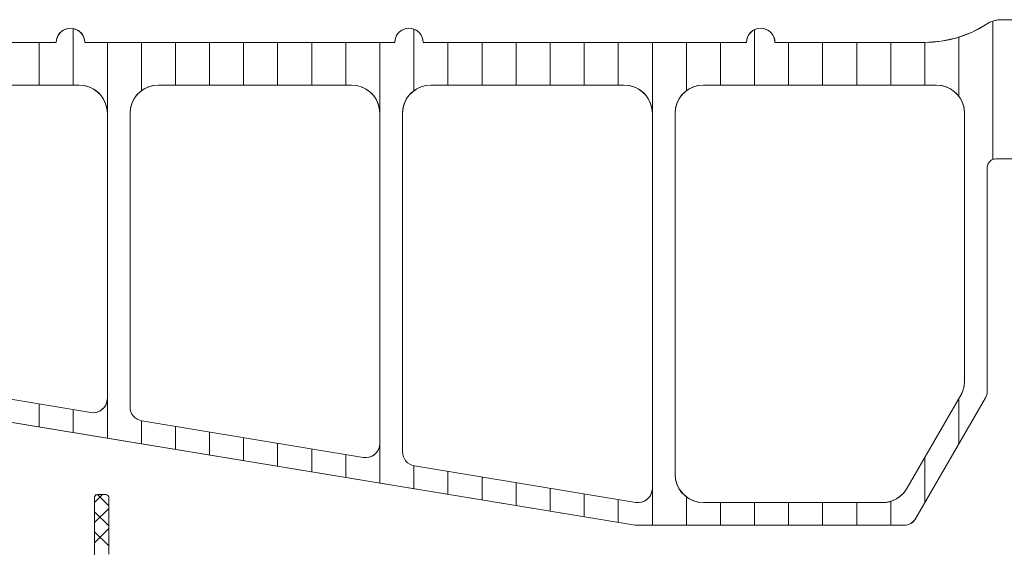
# Model space of a CAD drawing. Header units: metres. Extents: x 69 to 122.5, y -21.4 to -4.6.
# Tile 218 of 250: x 82.9667 to 83.1055, y -12.9721 to -12.8978. Entities that reach past the tile are written whole.
import ezdxf

# ---------------------------------------------------------------- set-up
doc = ezdxf.new("R2010")
doc.units = ezdxf.units.M
doc.header["$LTSCALE"] = 0.02
doc.layers.add('032_Metallarbeiten-Fenster', color=7, linetype='Continuous', lineweight=5)

msp = doc.modelspace()

# ---------------------------------------------------------------- linework, layer by layer
at = {"layer": '032_Metallarbeiten-Fenster', "color": 251, "linetype": 'Continuous', "lineweight": 9, "true_color": 0x555555}
for p, q in [((83.10386, -12.91747), (83.10386, -12.898)), ((82.97426, -12.90699), (82.97426, -12.89903)), ((83.02226, -12.90781), (83.02226, -12.89912)), ((83.07026, -12.90699), (83.07026, -12.8992)), ((82.96946, -12.90699), (82.96946, -12.90099)), ((82.97906, -12.91099), (82.97906, -12.90099)), ((82.98386, -12.90781), (82.98386, -12.90099)), ((82.98866, -12.90699), (82.98866, -12.90099)), ((82.99346, -12.90699), (82.99346, -12.90099)), ((82.99826, -12.90699), (82.99826, -12.90099)), ((83.00306, -12.90699), (83.00306, -12.90099)), ((83.00786, -12.90699), (83.00786, -12.90099)), ((83.01266, -12.90699), (83.01266, -12.90099)), ((83.01746, -12.91099), (83.01746, -12.90099)), ((83.02706, -12.90699), (83.02706, -12.90099)), ((83.03186, -12.90699), (83.03186, -12.90099)), ((83.03666, -12.90699), (83.03666, -12.90099)), ((83.04146, -12.90699), (83.04146, -12.90099)), ((83.04626, -12.90699), (83.04626, -12.90099)), ((83.05106, -12.90699), (83.05106, -12.90099)), ((83.05586, -12.91099), (83.05586, -12.90099)), ((83.06066, -12.90781), (83.06066, -12.90099)), ((83.06546, -12.90699), (83.06546, -12.90099)), ((83.07506, -12.90699), (83.07506, -12.90099)), ((83.07986, -12.90699), (83.07986, -12.90099)), ((83.08466, -12.90699), (83.08466, -12.90099)), ((83.08946, -12.90699), (83.08946, -12.90099)), ((83.09426, -12.90699), (83.09426, -12.90099)), ((83.09906, -12.90862), (83.09906, -12.90025)), ((82.96946, -12.95515), (82.96946, -12.9519)), ((82.97906, -12.95673), (82.97906, -12.95113)), ((83.09906, -12.95752), (83.09906, -12.95112)), ((82.97426, -12.95594), (82.97426, -12.95269)), ((82.98386, -12.95752), (82.98386, -12.95427)), ((82.98866, -12.95831), (82.98866, -12.95507)), ((82.99346, -12.9591), (82.99346, -12.95586)), ((82.99826, -12.95989), (82.99826, -12.95665)), ((83.00306, -12.96068), (83.00306, -12.95744)), ((83.01746, -12.96306), (83.01746, -12.95746)), ((83.00786, -12.96148), (83.00786, -12.95823)), ((83.01266, -12.96227), (83.01266, -12.95902)), ((83.02226, -12.96385), (83.02226, -12.9606)), ((83.09426, -12.96583), (83.09426, -12.95943)), ((83.02706, -12.96464), (83.02706, -12.9614)), ((83.03186, -12.96543), (83.03186, -12.96219)), ((83.03666, -12.96622), (83.03666, -12.96298)), ((82.97726, -12.96579), (82.97837, -12.96467)), ((82.97926, -12.96624), (82.97769, -12.96467)), ((83.04146, -12.96701), (83.04146, -12.96377)), ((83.04626, -12.96781), (83.04626, -12.96456)), ((83.05586, -12.96899), (83.05586, -12.96379)), ((83.05106, -12.9686), (83.05106, -12.96535)), ((83.06066, -12.96899), (83.06066, -12.96497)), ((83.06546, -12.96899), (83.06546, -12.96579)), ((83.07026, -12.96899), (83.07026, -12.96579)), ((83.07506, -12.96899), (83.07506, -12.96579)), ((83.07986, -12.96899), (83.07986, -12.96579)), ((83.08466, -12.96899), (83.08466, -12.96579)), ((83.08946, -12.96899), (83.08946, -12.96561)), ((82.97726, -12.96861), (82.97926, -12.96661)), ((82.97926, -12.96907), (82.97726, -12.96707)), ((82.97726, -12.97144), (82.97926, -12.96944)), ((82.97926, -12.9719), (82.97726, -12.9699))]:
    msp.add_line(p, q, dxfattribs=at)
at = {"layer": '032_Metallarbeiten-Fenster', "color": 7, "lineweight": 13}
for p, q in [((83.10715, -12.89779), (83.10511, -12.89779)), ((82.97187, -12.90099), (82.95225, -12.90099)), ((83.01956, -12.90099), (82.97587, -12.90099)), ((83.06913, -12.90099), (83.02356, -12.90099)), ((83.09426, -12.90099), (83.07313, -12.90099)), ((83.10426, -12.91739), (83.10862, -12.91739)), ((83.10306, -12.95006), (83.10306, -12.91859)), ((82.94761, -12.95154), (83.05346, -12.96899)), ((83.09301, -12.96799), (83.10279, -12.95106)), ((83.05346, -12.96899), (83.09128, -12.96899))]:
    msp.add_line(p, q, dxfattribs=at)
at = {"layer": '032_Metallarbeiten-Fenster', "color": 7, "linetype": 'Continuous', "lineweight": 13}
for points in [[(82.95225, -12.90099), (82.97187, -12.90099), (82.97191, -12.9006), (82.97202, -12.90023), (82.97221, -12.89988), (82.97245, -12.89958), (82.97276, -12.89933), (82.9731, -12.89915), (82.97348, -12.89903), (82.97387, -12.89899), (82.97426, -12.89903), (82.97463, -12.89915), (82.97498, -12.89933), (82.97528, -12.89958), (82.97553, -12.89988), (82.97572, -12.90023), (82.97583, -12.9006), (82.97587, -12.90099), (83.01956, -12.90099), (83.0196, -12.9006), (83.01972, -12.90023), (83.0199, -12.89988), (83.02015, -12.89958), (83.02045, -12.89933), (83.0208, -12.89915), (83.02117, -12.89903), (83.02156, -12.89899), (83.02196, -12.89903), (83.02233, -12.89915), (83.02268, -12.89933), (83.02298, -12.89958), (83.02323, -12.89988), (83.02341, -12.90023), (83.02353, -12.9006), (83.02356, -12.90099), (83.06913, -12.90099), (83.06917, -12.9006), (83.06928, -12.90023), (83.06947, -12.89988), (83.06972, -12.89958), (83.07002, -12.89933), (83.07037, -12.89915), (83.07074, -12.89903), (83.07113, -12.89899), (83.07152, -12.89903), (83.0719, -12.89915), (83.07224, -12.89933), (83.07255, -12.89958), (83.0728, -12.89988), (83.07298, -12.90023), (83.07309, -12.9006), (83.07313, -12.90099), (83.09426, -12.90099), (83.09541, -12.90095), (83.09655, -12.90083), (83.09768, -12.90062), (83.09879, -12.90034), (83.09988, -12.89998), (83.10093, -12.89954), (83.10196, -12.89902), (83.10294, -12.89843), (83.10319, -12.89829), (83.10344, -12.89816), (83.10371, -12.89805), (83.10398, -12.89796), (83.10426, -12.89789), (83.10454, -12.89783), (83.10483, -12.8978), (83.10511, -12.89779), (83.10712, -12.89779)], [(82.95696, -12.94984), (82.97673, -12.9531), (82.97717, -12.95313), (82.97759, -12.95306), (82.97799, -12.9529), (82.97835, -12.95265), (82.97865, -12.95234), (82.97887, -12.95197), (82.97901, -12.95156), (82.97906, -12.95113), (82.97906, -12.91099), (82.97898, -12.91021), (82.97875, -12.90946), (82.97838, -12.90877), (82.97789, -12.90816), (82.97728, -12.90767), (82.97659, -12.9073), (82.97584, -12.90707), (82.97506, -12.90699), (82.95426, -12.90699)], [(83.10858, -12.91739), (83.10426, -12.91739), (83.10402, -12.91742), (83.1038, -12.91748), (83.10359, -12.91759), (83.10341, -12.91774), (83.10326, -12.91793), (83.10315, -12.91813), (83.10308, -12.91836), (83.10306, -12.91859), (83.10306, -12.95006), (83.10305, -12.95019), (83.10304, -12.95032), (83.10302, -12.95045), (83.10299, -12.95057), (83.10295, -12.9507), (83.10291, -12.95082), (83.10285, -12.95094), (83.10279, -12.95106), (83.09301, -12.96799), (83.09287, -12.96821), (83.09269, -12.96841), (83.0925, -12.96858), (83.09228, -12.96872), (83.09205, -12.96884), (83.0918, -12.96892), (83.09154, -12.96898), (83.09128, -12.96899), (83.05346, -12.96899), (82.94761, -12.95154)], [(82.97926, -12.97306), (82.97926, -12.96507), (82.97925, -12.96499), (82.97923, -12.96492), (82.97919, -12.96485), (82.97914, -12.96479), (82.97908, -12.96474), (82.97901, -12.9647), (82.97894, -12.96468), (82.97886, -12.96467), (82.97766, -12.96467), (82.97758, -12.96468), (82.97751, -12.9647), (82.97744, -12.96474), (82.97738, -12.96479), (82.97733, -12.96485), (82.97729, -12.96492), (82.97727, -12.96499), (82.97726, -12.96507), (82.97726, -12.97536)]]:
    msp.add_lwpolyline(points, dxfattribs=at)
at = {"layer": '032_Metallarbeiten-Fenster', "color": 7, "lineweight": 13}
for points in [[(83.10294, -12.89843), (83.10344, -12.89816), (83.10398, -12.89796), (83.10398, -12.89796), (83.10454, -12.89783), (83.10511, -12.89779)], [(82.97187, -12.90099), (82.9719, -12.90065), (82.97199, -12.90031), (82.97214, -12.89999), (82.97234, -12.89971), (82.97258, -12.89946), (82.97287, -12.89926), (82.97318, -12.89911), (82.97352, -12.89902), (82.97387, -12.89899), (82.97387, -12.89899), (82.97422, -12.89902), (82.97455, -12.89911), (82.97487, -12.89926), (82.97515, -12.89946), (82.9754, -12.89971), (82.9756, -12.89999), (82.97575, -12.90031), (82.97584, -12.90065), (82.97587, -12.90099)], [(83.01956, -12.90099), (83.0196, -12.90065), (83.01969, -12.90031), (83.01983, -12.89999), (83.02003, -12.89971), (83.02028, -12.89946), (83.02056, -12.89926), (83.02088, -12.89911), (83.02122, -12.89902), (83.02156, -12.89899), (83.02156, -12.89899), (83.02191, -12.89902), (83.02225, -12.89911), (83.02256, -12.89926), (83.02285, -12.89946), (83.0231, -12.89971), (83.0233, -12.89999), (83.02344, -12.90031), (83.02353, -12.90065), (83.02356, -12.90099)], [(83.06913, -12.90099), (83.06916, -12.90065), (83.06925, -12.90031), (83.0694, -12.89999), (83.0696, -12.89971), (83.06985, -12.89946), (83.07013, -12.89926), (83.07045, -12.89911), (83.07078, -12.89902), (83.07113, -12.89899), (83.07113, -12.89899), (83.07148, -12.89902), (83.07182, -12.89911), (83.07213, -12.89926), (83.07242, -12.89946), (83.07266, -12.89971), (83.07286, -12.89999), (83.07301, -12.90031), (83.0731, -12.90065), (83.07313, -12.90099)], [(83.10294, -12.89843), (83.10093, -12.89954), (83.09879, -12.90034), (83.09879, -12.90034), (83.09655, -12.90083), (83.09426, -12.90099)], [(82.95426, -12.90699), (82.97506, -12.90699), (82.97506, -12.90699), (82.97575, -12.90705), (82.97643, -12.90723), (82.97706, -12.90753), (82.97763, -12.90793), (82.97812, -12.90842), (82.97852, -12.90899), (82.97882, -12.90963), (82.979, -12.9103), (82.97906, -12.91099), (82.97906, -12.95113), (82.97906, -12.95113), (82.97902, -12.95151), (82.97891, -12.95188), (82.97873, -12.95222), (82.97849, -12.95252), (82.9782, -12.95277), (82.97786, -12.95296), (82.9775, -12.95308), (82.97712, -12.95313), (82.97673, -12.9531), (82.95696, -12.94984)], [(83.10306, -12.91859), (83.10308, -12.91836), (83.10315, -12.91813), (83.10326, -12.91793), (83.10341, -12.91774), (83.10341, -12.91774), (83.10355, -12.91762), (83.10371, -12.91752), (83.10389, -12.91745), (83.10407, -12.91741), (83.10426, -12.91739)], [(83.10306, -12.95006), (83.10304, -12.95032), (83.10299, -12.95057), (83.10299, -12.95057), (83.10291, -12.95082), (83.10279, -12.95106)], [(82.97726, -12.97536), (82.97726, -12.96507), (82.97726, -12.96507), (82.97726, -12.965), (82.97728, -12.96493), (82.97731, -12.96487), (82.97735, -12.96481), (82.9774, -12.96476), (82.97746, -12.96472), (82.97752, -12.96469), (82.97759, -12.96468), (82.97766, -12.96467), (82.97886, -12.96467), (82.97886, -12.96467), (82.97894, -12.96468), (82.97901, -12.9647), (82.97908, -12.96474), (82.97914, -12.96479), (82.97919, -12.96485), (82.97923, -12.96492), (82.97925, -12.96499), (82.97926, -12.96507), (82.97926, -12.97306)], [(83.09301, -12.96799), (83.09281, -12.96828), (83.09257, -12.96852), (83.09228, -12.96872), (83.09228, -12.96872), (83.09196, -12.96887), (83.09163, -12.96896), (83.09128, -12.96899)]]:
    msp.add_lwpolyline(points, dxfattribs=at)
for points in [[(82.98626, -12.90699), (82.98556, -12.90705), (82.98489, -12.90723), (82.98426, -12.90753), (82.98369, -12.90793), (82.98319, -12.90842), (82.98279, -12.90899), (82.9825, -12.90963), (82.98232, -12.9103), (82.98226, -12.91099), (82.98226, -12.95232), (82.98226, -12.95232), (82.98229, -12.95267), (82.98238, -12.953), (82.98253, -12.95332), (82.98273, -12.95361), (82.98298, -12.95386), (82.98327, -12.95406), (82.98359, -12.9542), (82.98393, -12.95429), (83.01513, -12.95943), (83.01513, -12.95943), (83.01552, -12.95946), (83.0159, -12.95941), (83.01626, -12.95929), (83.0166, -12.9591), (83.01689, -12.95885), (83.01713, -12.95855), (83.01731, -12.95821), (83.01742, -12.95784), (83.01746, -12.95746), (83.01746, -12.91099), (83.01746, -12.91099), (83.0174, -12.9103), (83.01722, -12.90963), (83.01692, -12.90899), (83.01652, -12.90842), (83.01603, -12.90793), (83.01546, -12.90753), (83.01483, -12.90723), (83.01415, -12.90705), (83.01346, -12.90699)], [(83.02466, -12.90699), (83.02396, -12.90705), (83.02329, -12.90723), (83.02266, -12.90753), (83.02209, -12.90793), (83.02159, -12.90842), (83.02119, -12.90899), (83.0209, -12.90963), (83.02072, -12.9103), (83.02066, -12.91099), (83.02066, -12.95865), (83.02066, -12.95865), (83.02069, -12.959), (83.02078, -12.95933), (83.02093, -12.95965), (83.02113, -12.95994), (83.02138, -12.96019), (83.02167, -12.96039), (83.02199, -12.96053), (83.02233, -12.96062), (83.05353, -12.96576), (83.05353, -12.96576), (83.05392, -12.96579), (83.0543, -12.96574), (83.05466, -12.96562), (83.055, -12.96543), (83.05529, -12.96518), (83.05553, -12.96488), (83.05571, -12.96454), (83.05582, -12.96417), (83.05586, -12.96379), (83.05586, -12.91099), (83.05586, -12.91099), (83.0558, -12.9103), (83.05562, -12.90963), (83.05532, -12.90899), (83.05492, -12.90842), (83.05443, -12.90793), (83.05386, -12.90753), (83.05323, -12.90723), (83.05255, -12.90705), (83.05186, -12.90699)], [(83.05906, -12.96179), (83.05912, -12.96249), (83.0593, -12.96316), (83.05959, -12.96379), (83.05999, -12.96436), (83.06049, -12.96486), (83.06106, -12.96526), (83.06169, -12.96555), (83.06236, -12.96573), (83.06306, -12.96579), (83.08828, -12.96579), (83.08828, -12.96579), (83.08897, -12.96573), (83.08965, -12.96555), (83.09028, -12.96526), (83.09085, -12.96486), (83.09134, -12.96436), (83.09174, -12.96379), (83.09932, -12.95066), (83.09932, -12.95066), (83.09962, -12.95003), (83.0998, -12.94936), (83.09986, -12.94866), (83.09986, -12.91099), (83.09986, -12.91099), (83.0998, -12.9103), (83.09962, -12.90963), (83.09932, -12.90899), (83.09892, -12.90842), (83.09843, -12.90793), (83.09786, -12.90753), (83.09723, -12.90723), (83.09655, -12.90705), (83.09586, -12.90699), (83.06306, -12.90699), (83.06306, -12.90699), (83.06236, -12.90705), (83.06169, -12.90723), (83.06106, -12.90753), (83.06049, -12.90793), (83.05999, -12.90842), (83.05959, -12.90899), (83.0593, -12.90963), (83.05912, -12.9103), (83.05906, -12.91099)]]:
    msp.add_lwpolyline(points, close=True, dxfattribs=at)
at = {"layer": '032_Metallarbeiten-Fenster', "color": 7, "linetype": 'Continuous', "lineweight": 13}
for points in [[(83.01746, -12.95746), (83.01746, -12.91099), (83.01738, -12.91021), (83.01715, -12.90946), (83.01678, -12.90877), (83.01629, -12.90816), (83.01568, -12.90767), (83.01499, -12.9073), (83.01424, -12.90707), (83.01346, -12.90699), (82.98626, -12.90699), (82.98548, -12.90707), (82.98473, -12.9073), (82.98404, -12.90767), (82.98343, -12.90816), (82.98293, -12.90877), (82.98256, -12.90946), (82.98234, -12.91021), (82.98226, -12.91099), (82.98226, -12.95232), (82.98229, -12.95267), (82.98238, -12.953), (82.98253, -12.95332), (82.98273, -12.95361), (82.98298, -12.95386), (82.98327, -12.95406), (82.98359, -12.9542), (82.98393, -12.95429), (83.01513, -12.95943), (83.01557, -12.95946), (83.01599, -12.95939), (83.01639, -12.95923), (83.01675, -12.95898), (83.01705, -12.95867), (83.01727, -12.9583), (83.01741, -12.95789)], [(83.05586, -12.96379), (83.05586, -12.91099), (83.05578, -12.91021), (83.05555, -12.90946), (83.05518, -12.90877), (83.05469, -12.90816), (83.05408, -12.90767), (83.05339, -12.9073), (83.05264, -12.90707), (83.05186, -12.90699), (83.02466, -12.90699), (83.02388, -12.90707), (83.02313, -12.9073), (83.02244, -12.90767), (83.02183, -12.90816), (83.02133, -12.90877), (83.02096, -12.90946), (83.02074, -12.91021), (83.02066, -12.91099), (83.02066, -12.95865), (83.02069, -12.959), (83.02078, -12.95933), (83.02093, -12.95965), (83.02113, -12.95994), (83.02138, -12.96019), (83.02167, -12.96039), (83.02199, -12.96053), (83.02233, -12.96062), (83.05353, -12.96576), (83.05397, -12.96579), (83.05439, -12.96572), (83.05479, -12.96556), (83.05515, -12.96531), (83.05545, -12.965), (83.05567, -12.96463), (83.05581, -12.96422)], [(83.09986, -12.94866), (83.09986, -12.91099), (83.09978, -12.91021), (83.09955, -12.90946), (83.09918, -12.90877), (83.09869, -12.90816), (83.09808, -12.90767), (83.09739, -12.9073), (83.09664, -12.90707), (83.09586, -12.90699), (83.06306, -12.90699), (83.06228, -12.90707), (83.06153, -12.9073), (83.06084, -12.90767), (83.06023, -12.90816), (83.05973, -12.90877), (83.05936, -12.90946), (83.05914, -12.91021), (83.05906, -12.91099), (83.05906, -12.96179), (83.05914, -12.96257), (83.05936, -12.96332), (83.05973, -12.96401), (83.06023, -12.96462), (83.06084, -12.96512), (83.06153, -12.96549), (83.06228, -12.96572), (83.06306, -12.96579), (83.08828, -12.96579), (83.0888, -12.96576), (83.08931, -12.96566), (83.08981, -12.96549), (83.09028, -12.96526), (83.09071, -12.96497), (83.09111, -12.96462), (83.09145, -12.96423), (83.09174, -12.96379), (83.09932, -12.95066), (83.09945, -12.95043), (83.09955, -12.95019), (83.09965, -12.94995), (83.09972, -12.9497), (83.09978, -12.94944), (83.09982, -12.94919), (83.09985, -12.94892)]]:
    msp.add_lwpolyline(points, close=True, dxfattribs=at)

doc.saveas('drawing.dxf')
